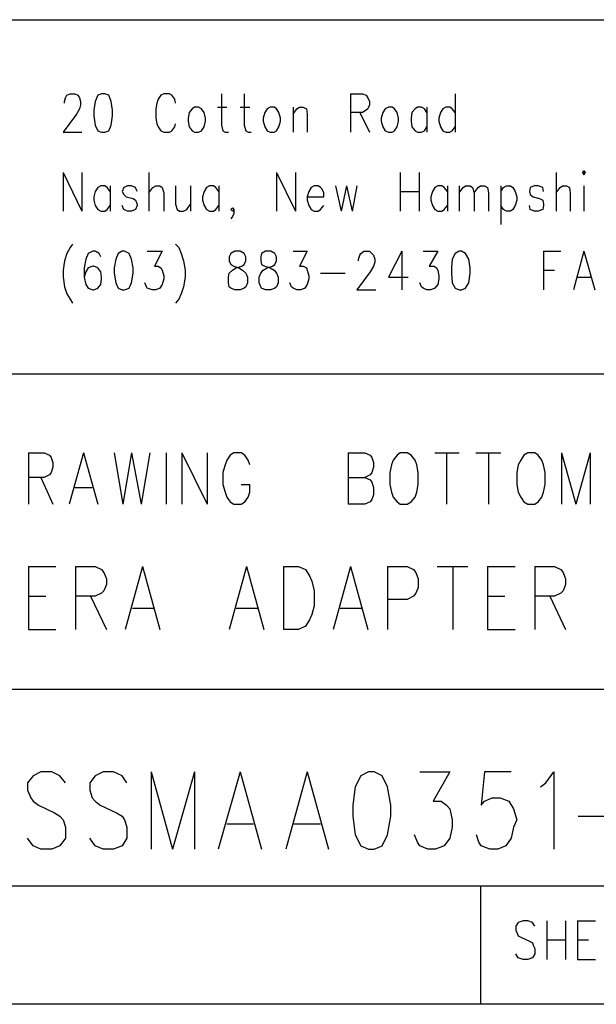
# Model space of a CAD drawing. Extents: x 12 to 27.9, y 10.8 to 21.2.
# Tile 6 of 8: x 26.5 to 27.2, y 10.8 to 12. Entities that reach past the tile are written whole.
import ezdxf

# ---------------------------------------------------------------- set-up
doc = ezdxf.new("R2010")
doc.units = 0
doc.layers.add('ASSYDWGBOT_pho', color=1, linetype='CONTINUOUS')

msp = doc.modelspace()

# ---------------------------------------------------------------- linework, layer by layer
at = {"layer": 'ASSYDWGBOT_pho'}
for points in [[(23.23, 12.049), (27.934, 12.049)], [(26.557, 11.95), (26.559, 11.953)], [(26.559, 11.953), (26.563, 11.955)], [(26.563, 11.955), (26.569, 11.955)], [(26.569, 11.955), (26.573, 11.953)], [(26.573, 11.953), (26.575, 11.95)], [(26.598, 11.953), (26.595, 11.945)], [(26.603, 11.955), (26.598, 11.953)], [(26.607, 11.955), (26.603, 11.955)], [(26.612, 11.953), (26.607, 11.955)], [(26.615, 11.945), (26.612, 11.953)], [(26.678, 11.953), (26.675, 11.948)], [(26.682, 11.955), (26.678, 11.953)], [(26.689, 11.955), (26.682, 11.955)], [(26.692, 11.953), (26.689, 11.955)], [(26.696, 11.948), (26.692, 11.953)], [(26.755, 11.955), (26.755, 11.915)], [(26.784, 11.955), (26.784, 11.915)], [(26.919, 11.955), (26.919, 11.906)], [(26.919, 11.955), (26.934, 11.955)], [(26.934, 11.955), (26.939, 11.953)], [(26.939, 11.953), (26.941, 11.95)], [(27.052, 11.955), (27.052, 11.906)], [(26.556, 11.945), (26.557, 11.95)], [(26.556, 11.943), (26.556, 11.945)], [(26.575, 11.95), (26.576, 11.945)], [(26.576, 11.941), (26.575, 11.936)], [(26.576, 11.945), (26.576, 11.941)], [(26.595, 11.945), (26.593, 11.934)], [(26.617, 11.934), (26.615, 11.945)], [(26.673, 11.943), (26.672, 11.936)], [(26.675, 11.948), (26.673, 11.943)], [(26.697, 11.943), (26.696, 11.948)], [(26.721, 11.938), (26.718, 11.936)], [(26.726, 11.938), (26.721, 11.938)], [(26.73, 11.936), (26.726, 11.938)], [(26.75, 11.938), (26.762, 11.938)], [(26.779, 11.938), (26.791, 11.938)], [(26.817, 11.938), (26.813, 11.936)], [(26.822, 11.938), (26.817, 11.938)], [(26.825, 11.936), (26.822, 11.938)], [(26.846, 11.938), (26.846, 11.906)], [(26.851, 11.936), (26.854, 11.938)], [(26.854, 11.938), (26.859, 11.938)], [(26.859, 11.938), (26.863, 11.936)], [(26.941, 11.95), (26.943, 11.945)], [(26.943, 11.941), (26.941, 11.936)], [(26.943, 11.945), (26.943, 11.941)], [(26.967, 11.938), (26.963, 11.936)], [(26.972, 11.938), (26.967, 11.938)], [(26.975, 11.936), (26.972, 11.938)], [(27.004, 11.938), (27.001, 11.936)], [(27.009, 11.938), (27.004, 11.938)], [(27.013, 11.936), (27.009, 11.938)], [(27.016, 11.938), (27.016, 11.906)], [(27.04, 11.938), (27.036, 11.936)], [(27.045, 11.938), (27.04, 11.938)], [(27.048, 11.936), (27.045, 11.938)], [(26.571, 11.929), (26.554, 11.906)], [(26.575, 11.936), (26.571, 11.929)], [(26.593, 11.934), (26.593, 11.927)], [(26.593, 11.927), (26.595, 11.915)], [(26.615, 11.915), (26.617, 11.927)], [(26.617, 11.927), (26.617, 11.934)], [(26.672, 11.936), (26.672, 11.924)], [(26.714, 11.931), (26.713, 11.924)], [(26.718, 11.936), (26.714, 11.931)], [(26.733, 11.931), (26.73, 11.936)], [(26.735, 11.924), (26.733, 11.931)], [(26.81, 11.931), (26.808, 11.924)], [(26.813, 11.936), (26.81, 11.931)], [(26.828, 11.931), (26.825, 11.936)], [(26.83, 11.924), (26.828, 11.931)], [(26.846, 11.929), (26.851, 11.936)], [(26.863, 11.936), (26.864, 11.929)], [(26.864, 11.929), (26.864, 11.906)], [(26.934, 11.931), (26.919, 11.931)], [(26.931, 11.931), (26.943, 11.906)], [(26.939, 11.934), (26.934, 11.931)], [(26.941, 11.936), (26.939, 11.934)], [(26.96, 11.931), (26.958, 11.924)], [(26.963, 11.936), (26.96, 11.931)], [(26.978, 11.931), (26.975, 11.936)], [(26.98, 11.924), (26.978, 11.931)], [(26.997, 11.931), (26.996, 11.924)], [(27.001, 11.936), (26.997, 11.931)], [(27.016, 11.931), (27.013, 11.936)], [(27.033, 11.931), (27.031, 11.924)], [(27.036, 11.936), (27.033, 11.931)], [(27.052, 11.931), (27.048, 11.936)], [(26.595, 11.915), (26.598, 11.908)], [(26.612, 11.908), (26.615, 11.915)], [(26.672, 11.924), (26.673, 11.917)], [(26.673, 11.917), (26.675, 11.913)], [(26.675, 11.913), (26.678, 11.908)], [(26.692, 11.908), (26.696, 11.913)], [(26.696, 11.913), (26.697, 11.917)], [(26.713, 11.924), (26.713, 11.92)], [(26.713, 11.92), (26.714, 11.913)], [(26.714, 11.913), (26.718, 11.908)], [(26.73, 11.908), (26.733, 11.913)], [(26.733, 11.913), (26.735, 11.92)], [(26.735, 11.92), (26.735, 11.924)], [(26.755, 11.915), (26.757, 11.908)], [(26.784, 11.915), (26.786, 11.908)], [(26.808, 11.924), (26.808, 11.92)], [(26.808, 11.92), (26.81, 11.913)], [(26.81, 11.913), (26.813, 11.908)], [(26.825, 11.908), (26.828, 11.913)], [(26.828, 11.913), (26.83, 11.92)], [(26.83, 11.92), (26.83, 11.924)], [(26.958, 11.924), (26.958, 11.92)], [(26.958, 11.92), (26.96, 11.913)], [(26.96, 11.913), (26.963, 11.908)], [(26.975, 11.908), (26.978, 11.913)], [(26.978, 11.913), (26.98, 11.92)], [(26.98, 11.92), (26.98, 11.924)], [(26.996, 11.924), (26.996, 11.92)], [(26.996, 11.92), (26.997, 11.913)], [(26.997, 11.913), (27.001, 11.908)], [(27.013, 11.908), (27.016, 11.913)], [(27.031, 11.924), (27.031, 11.92)], [(27.031, 11.92), (27.033, 11.913)], [(27.033, 11.913), (27.036, 11.908)], [(27.048, 11.908), (27.052, 11.913)], [(26.554, 11.906), (26.578, 11.906)], [(26.598, 11.908), (26.603, 11.906)], [(26.603, 11.906), (26.607, 11.906)], [(26.607, 11.906), (26.612, 11.908)], [(26.678, 11.908), (26.682, 11.906)], [(26.682, 11.906), (26.689, 11.906)], [(26.689, 11.906), (26.692, 11.908)], [(26.718, 11.908), (26.721, 11.906)], [(26.721, 11.906), (26.726, 11.906)], [(26.726, 11.906), (26.73, 11.908)], [(26.757, 11.908), (26.76, 11.906)], [(26.76, 11.906), (26.764, 11.906)], [(26.786, 11.908), (26.789, 11.906)], [(26.789, 11.906), (26.793, 11.906)], [(26.813, 11.908), (26.817, 11.906)], [(26.817, 11.906), (26.822, 11.906)], [(26.822, 11.906), (26.825, 11.908)], [(26.963, 11.908), (26.967, 11.906)], [(26.967, 11.906), (26.972, 11.906)], [(26.972, 11.906), (26.975, 11.908)], [(27.001, 11.908), (27.004, 11.906)], [(27.004, 11.906), (27.009, 11.906)], [(27.009, 11.906), (27.013, 11.908)], [(27.036, 11.908), (27.04, 11.906)], [(27.04, 11.906), (27.045, 11.906)], [(27.045, 11.906), (27.048, 11.908)], [(26.554, 11.855), (26.554, 11.806)], [(26.554, 11.855), (26.578, 11.806)], [(26.578, 11.855), (26.578, 11.806)], [(26.663, 11.855), (26.663, 11.806)], [(26.825, 11.855), (26.825, 11.806)], [(26.825, 11.855), (26.849, 11.806)], [(26.849, 11.855), (26.849, 11.806)], [(26.982, 11.855), (26.982, 11.806)], [(27.006, 11.855), (27.006, 11.806)], [(27.18, 11.855), (27.18, 11.806)], [(26.602, 11.838), (26.598, 11.836)], [(26.607, 11.838), (26.602, 11.838)], [(26.61, 11.836), (26.607, 11.838)], [(26.614, 11.838), (26.614, 11.806)], [(26.636, 11.838), (26.631, 11.836)], [(26.641, 11.838), (26.636, 11.838)], [(26.646, 11.836), (26.641, 11.838)], [(26.668, 11.836), (26.672, 11.838)], [(26.672, 11.838), (26.677, 11.838)], [(26.677, 11.838), (26.68, 11.836)], [(26.697, 11.838), (26.697, 11.815)], [(26.716, 11.838), (26.716, 11.806)], [(26.74, 11.838), (26.736, 11.836)], [(26.745, 11.838), (26.74, 11.838)], [(26.748, 11.836), (26.745, 11.838)], [(26.752, 11.838), (26.752, 11.806)], [(26.873, 11.838), (26.869, 11.836)], [(26.878, 11.838), (26.873, 11.838)], [(26.881, 11.836), (26.878, 11.838)], [(26.9, 11.838), (26.907, 11.806)], [(26.914, 11.838), (26.907, 11.806)], [(26.914, 11.838), (26.921, 11.806)], [(26.927, 11.838), (26.921, 11.806)], [(27.03, 11.838), (27.026, 11.836)], [(27.035, 11.838), (27.03, 11.838)], [(27.038, 11.836), (27.035, 11.838)], [(27.042, 11.838), (27.042, 11.806)], [(27.057, 11.838), (27.057, 11.806)], [(27.062, 11.836), (27.065, 11.838)], [(27.065, 11.838), (27.071, 11.838)], [(27.071, 11.838), (27.074, 11.836)], [(27.081, 11.836), (27.084, 11.838)], [(27.084, 11.838), (27.089, 11.838)], [(27.089, 11.838), (27.093, 11.836)], [(27.11, 11.838), (27.11, 11.789)], [(27.113, 11.836), (27.117, 11.838)], [(27.117, 11.838), (27.122, 11.838)], [(27.122, 11.838), (27.125, 11.836)], [(27.152, 11.838), (27.147, 11.836)], [(27.157, 11.838), (27.152, 11.838)], [(27.163, 11.836), (27.157, 11.838)], [(27.185, 11.836), (27.188, 11.838)], [(27.188, 11.838), (27.193, 11.838)], [(27.193, 11.838), (27.197, 11.836)], [(27.215, 11.838), (27.215, 11.806)], [(26.595, 11.831), (26.593, 11.824)], [(26.598, 11.836), (26.595, 11.831)], [(26.614, 11.831), (26.61, 11.836)], [(26.631, 11.836), (26.629, 11.831)], [(26.629, 11.831), (26.631, 11.827)], [(26.631, 11.827), (26.634, 11.824)], [(26.648, 11.831), (26.646, 11.836)], [(26.663, 11.829), (26.668, 11.836)], [(26.68, 11.836), (26.682, 11.829)], [(26.682, 11.829), (26.682, 11.806)], [(26.733, 11.831), (26.731, 11.824)], [(26.736, 11.836), (26.733, 11.831)], [(26.752, 11.831), (26.748, 11.836)], [(26.866, 11.831), (26.864, 11.824)], [(26.869, 11.836), (26.866, 11.831)], [(26.883, 11.834), (26.881, 11.836)], [(26.885, 11.829), (26.883, 11.834)], [(26.885, 11.824), (26.885, 11.829)], [(26.982, 11.831), (27.006, 11.831)], [(27.023, 11.831), (27.021, 11.824)], [(27.026, 11.836), (27.023, 11.831)], [(27.042, 11.831), (27.038, 11.836)], [(27.057, 11.829), (27.062, 11.836)], [(27.074, 11.836), (27.076, 11.829)], [(27.076, 11.829), (27.081, 11.836)], [(27.076, 11.829), (27.076, 11.806)], [(27.093, 11.836), (27.094, 11.829)], [(27.094, 11.829), (27.094, 11.806)], [(27.11, 11.831), (27.113, 11.836)], [(27.125, 11.836), (27.128, 11.831)], [(27.128, 11.831), (27.13, 11.824)], [(27.147, 11.836), (27.146, 11.831)], [(27.146, 11.831), (27.147, 11.827)], [(27.147, 11.827), (27.151, 11.824)], [(27.164, 11.831), (27.163, 11.836)], [(27.18, 11.829), (27.185, 11.836)], [(27.197, 11.836), (27.198, 11.829)], [(27.198, 11.829), (27.198, 11.806)], [(26.593, 11.824), (26.593, 11.82)], [(26.593, 11.82), (26.595, 11.813)], [(26.595, 11.813), (26.598, 11.808)], [(26.61, 11.808), (26.614, 11.813)], [(26.631, 11.808), (26.629, 11.813)], [(26.634, 11.824), (26.643, 11.822)], [(26.643, 11.822), (26.646, 11.82)], [(26.646, 11.82), (26.648, 11.815)], [(26.648, 11.813), (26.646, 11.808)], [(26.648, 11.815), (26.648, 11.813)], [(26.697, 11.815), (26.699, 11.808)], [(26.711, 11.808), (26.716, 11.815)], [(26.731, 11.824), (26.731, 11.82)], [(26.731, 11.82), (26.733, 11.813)], [(26.733, 11.813), (26.736, 11.808)], [(26.748, 11.808), (26.752, 11.813)], [(26.864, 11.824), (26.885, 11.824)], [(26.864, 11.824), (26.864, 11.82)], [(26.864, 11.82), (26.866, 11.813)], [(26.866, 11.813), (26.869, 11.808)], [(26.881, 11.808), (26.885, 11.813)], [(27.021, 11.824), (27.021, 11.82)], [(27.021, 11.82), (27.023, 11.813)], [(27.023, 11.813), (27.026, 11.808)], [(27.038, 11.808), (27.042, 11.813)], [(27.113, 11.808), (27.11, 11.813)], [(27.128, 11.813), (27.125, 11.808)], [(27.13, 11.82), (27.128, 11.813)], [(27.13, 11.824), (27.13, 11.82)], [(27.147, 11.808), (27.146, 11.813)], [(27.151, 11.824), (27.159, 11.822)], [(27.159, 11.822), (27.163, 11.82)], [(27.163, 11.82), (27.164, 11.815)], [(27.164, 11.813), (27.163, 11.808)], [(27.164, 11.815), (27.164, 11.813)], [(26.598, 11.808), (26.602, 11.806)], [(26.602, 11.806), (26.607, 11.806)], [(26.607, 11.806), (26.61, 11.808)], [(26.636, 11.806), (26.631, 11.808)], [(26.641, 11.806), (26.636, 11.806)], [(26.646, 11.808), (26.641, 11.806)], [(26.699, 11.808), (26.702, 11.806)], [(26.702, 11.806), (26.707, 11.806)], [(26.707, 11.806), (26.711, 11.808)], [(26.736, 11.808), (26.74, 11.806)], [(26.74, 11.806), (26.745, 11.806)], [(26.745, 11.806), (26.748, 11.808)], [(26.767, 11.808), (26.769, 11.81)], [(26.769, 11.806), (26.767, 11.808)], [(26.769, 11.81), (26.771, 11.808)], [(26.771, 11.808), (26.769, 11.806)], [(26.771, 11.803), (26.769, 11.799)], [(26.771, 11.808), (26.771, 11.803)], [(26.869, 11.808), (26.873, 11.806)], [(26.873, 11.806), (26.878, 11.806)], [(26.878, 11.806), (26.881, 11.808)], [(27.026, 11.808), (27.03, 11.806)], [(27.03, 11.806), (27.035, 11.806)], [(27.035, 11.806), (27.038, 11.808)], [(27.117, 11.806), (27.113, 11.808)], [(27.122, 11.806), (27.117, 11.806)], [(27.125, 11.808), (27.122, 11.806)], [(27.152, 11.806), (27.147, 11.808)], [(27.157, 11.806), (27.152, 11.806)], [(27.163, 11.808), (27.157, 11.806)], [(26.769, 11.799), (26.767, 11.796)], [(26.566, 11.764), (26.563, 11.76)], [(26.697, 11.764), (26.701, 11.76)], [(26.559, 11.752), (26.556, 11.743)], [(26.563, 11.76), (26.559, 11.752)], [(26.586, 11.752), (26.583, 11.745)], [(26.592, 11.755), (26.586, 11.752)], [(26.595, 11.755), (26.592, 11.755)], [(26.6, 11.752), (26.595, 11.755)], [(26.602, 11.748), (26.6, 11.752)], [(26.624, 11.752), (26.621, 11.745)], [(26.629, 11.755), (26.624, 11.752)], [(26.632, 11.755), (26.629, 11.755)], [(26.638, 11.752), (26.632, 11.755)], [(26.641, 11.745), (26.638, 11.752)], [(26.661, 11.755), (26.68, 11.755)], [(26.68, 11.755), (26.67, 11.736)], [(26.701, 11.76), (26.704, 11.752)], [(26.704, 11.752), (26.707, 11.743)], [(26.767, 11.752), (26.765, 11.748)], [(26.772, 11.755), (26.767, 11.752)], [(26.779, 11.755), (26.772, 11.755)], [(26.784, 11.752), (26.779, 11.755)], [(26.786, 11.748), (26.784, 11.752)], [(26.806, 11.752), (26.805, 11.748)], [(26.811, 11.755), (26.806, 11.752)], [(26.818, 11.755), (26.811, 11.755)], [(26.823, 11.752), (26.818, 11.755)], [(26.825, 11.748), (26.823, 11.752)], [(26.846, 11.755), (26.864, 11.755)], [(26.864, 11.755), (26.854, 11.736)], [(26.929, 11.745), (26.931, 11.75)], [(26.931, 11.75), (26.932, 11.752)], [(26.932, 11.752), (26.936, 11.755)], [(26.936, 11.755), (26.943, 11.755)], [(26.943, 11.755), (26.946, 11.752)], [(26.946, 11.752), (26.948, 11.75)], [(26.948, 11.75), (26.95, 11.745)], [(26.984, 11.755), (26.967, 11.722)], [(26.984, 11.755), (26.984, 11.706)], [(27.011, 11.755), (27.03, 11.755)], [(27.03, 11.755), (27.019, 11.736)], [(27.052, 11.752), (27.048, 11.745)], [(27.057, 11.755), (27.052, 11.752)], [(27.06, 11.755), (27.057, 11.755)], [(27.065, 11.752), (27.06, 11.755)], [(27.069, 11.745), (27.065, 11.752)], [(27.164, 11.755), (27.164, 11.706)], [(27.164, 11.755), (27.186, 11.755)], [(27.215, 11.755), (27.202, 11.706)], [(27.215, 11.755), (27.229, 11.706)], [(26.556, 11.743), (26.554, 11.731)], [(26.583, 11.745), (26.581, 11.734)], [(26.621, 11.745), (26.619, 11.734)], [(26.643, 11.734), (26.641, 11.745)], [(26.707, 11.743), (26.709, 11.731)], [(26.765, 11.748), (26.765, 11.743)], [(26.765, 11.743), (26.767, 11.738)], [(26.767, 11.738), (26.771, 11.736)], [(26.781, 11.736), (26.784, 11.738)], [(26.784, 11.738), (26.786, 11.743)], [(26.786, 11.743), (26.786, 11.748)], [(26.805, 11.748), (26.805, 11.743)], [(26.805, 11.743), (26.806, 11.738)], [(26.806, 11.738), (26.81, 11.736)], [(26.82, 11.736), (26.823, 11.738)], [(26.823, 11.738), (26.825, 11.743)], [(26.825, 11.743), (26.825, 11.748)], [(26.929, 11.743), (26.929, 11.745)], [(26.95, 11.741), (26.948, 11.736)], [(26.95, 11.745), (26.95, 11.741)], [(27.048, 11.745), (27.047, 11.734)], [(27.071, 11.734), (27.069, 11.745)], [(26.554, 11.731), (26.554, 11.722)], [(26.581, 11.734), (26.581, 11.722)], [(26.583, 11.729), (26.581, 11.722)], [(26.586, 11.734), (26.583, 11.729)], [(26.592, 11.736), (26.586, 11.734)], [(26.593, 11.736), (26.592, 11.736)], [(26.598, 11.734), (26.593, 11.736)], [(26.602, 11.729), (26.598, 11.734)], [(26.603, 11.722), (26.602, 11.729)], [(26.619, 11.734), (26.619, 11.727)], [(26.619, 11.727), (26.621, 11.715)], [(26.641, 11.715), (26.643, 11.727)], [(26.643, 11.727), (26.643, 11.734)], [(26.67, 11.736), (26.675, 11.736)], [(26.675, 11.736), (26.678, 11.734)], [(26.678, 11.734), (26.68, 11.731)], [(26.68, 11.731), (26.682, 11.724)], [(26.709, 11.731), (26.709, 11.722)], [(26.764, 11.722), (26.765, 11.727)], [(26.765, 11.727), (26.769, 11.731)], [(26.769, 11.731), (26.774, 11.734)], [(26.771, 11.736), (26.777, 11.734)], [(26.774, 11.734), (26.781, 11.736)], [(26.777, 11.734), (26.782, 11.731)], [(26.782, 11.731), (26.786, 11.727)], [(26.786, 11.727), (26.788, 11.722)], [(26.803, 11.722), (26.805, 11.727)], [(26.805, 11.727), (26.808, 11.731)], [(26.808, 11.731), (26.813, 11.734)], [(26.81, 11.736), (26.817, 11.734)], [(26.813, 11.734), (26.82, 11.736)], [(26.817, 11.734), (26.822, 11.731)], [(26.822, 11.731), (26.825, 11.727)], [(26.825, 11.727), (26.827, 11.722)], [(26.854, 11.736), (26.859, 11.736)], [(26.859, 11.736), (26.863, 11.734)], [(26.863, 11.734), (26.864, 11.731)], [(26.864, 11.731), (26.866, 11.724)], [(26.881, 11.727), (26.912, 11.727)], [(26.944, 11.729), (26.927, 11.706)], [(26.948, 11.736), (26.944, 11.729)], [(27.019, 11.736), (27.025, 11.736)], [(27.025, 11.736), (27.028, 11.734)], [(27.028, 11.734), (27.03, 11.731)], [(27.03, 11.731), (27.031, 11.724)], [(27.047, 11.734), (27.047, 11.727)], [(27.047, 11.727), (27.048, 11.715)], [(27.069, 11.715), (27.071, 11.727)], [(27.071, 11.727), (27.071, 11.734)], [(27.164, 11.731), (27.178, 11.731)], [(26.554, 11.722), (26.556, 11.71)], [(26.581, 11.722), (26.583, 11.713)], [(26.583, 11.713), (26.586, 11.708)], [(26.598, 11.708), (26.602, 11.713)], [(26.602, 11.713), (26.603, 11.72)], [(26.603, 11.72), (26.603, 11.722)], [(26.621, 11.715), (26.624, 11.708)], [(26.638, 11.708), (26.641, 11.715)], [(26.66, 11.71), (26.658, 11.715)], [(26.68, 11.713), (26.677, 11.708)], [(26.682, 11.72), (26.68, 11.713)], [(26.682, 11.724), (26.682, 11.72)], [(26.709, 11.722), (26.707, 11.71)], [(26.764, 11.715), (26.764, 11.722)], [(26.765, 11.71), (26.764, 11.715)], [(26.788, 11.715), (26.786, 11.71)], [(26.788, 11.722), (26.788, 11.715)], [(26.803, 11.715), (26.803, 11.722)], [(26.805, 11.71), (26.803, 11.715)], [(26.827, 11.715), (26.825, 11.71)], [(26.827, 11.722), (26.827, 11.715)], [(26.844, 11.71), (26.842, 11.715)], [(26.864, 11.713), (26.861, 11.708)], [(26.866, 11.72), (26.864, 11.713)], [(26.866, 11.724), (26.866, 11.72)], [(26.967, 11.722), (26.992, 11.722)], [(27.009, 11.71), (27.007, 11.715)], [(27.03, 11.713), (27.026, 11.708)], [(27.031, 11.72), (27.03, 11.713)], [(27.031, 11.724), (27.031, 11.72)], [(27.048, 11.715), (27.052, 11.708)], [(27.065, 11.708), (27.069, 11.715)], [(27.207, 11.722), (27.224, 11.722)], [(26.556, 11.71), (26.559, 11.701)], [(26.559, 11.701), (26.563, 11.694)], [(26.586, 11.708), (26.592, 11.706)], [(26.592, 11.706), (26.593, 11.706)], [(26.593, 11.706), (26.598, 11.708)], [(26.624, 11.708), (26.629, 11.706)], [(26.629, 11.706), (26.632, 11.706)], [(26.632, 11.706), (26.638, 11.708)], [(26.661, 11.708), (26.66, 11.71)], [(26.667, 11.706), (26.661, 11.708)], [(26.672, 11.706), (26.667, 11.706)], [(26.677, 11.708), (26.672, 11.706)], [(26.704, 11.701), (26.701, 11.694)], [(26.707, 11.71), (26.704, 11.701)], [(26.767, 11.708), (26.765, 11.71)], [(26.772, 11.706), (26.767, 11.708)], [(26.779, 11.706), (26.772, 11.706)], [(26.784, 11.708), (26.779, 11.706)], [(26.786, 11.71), (26.784, 11.708)], [(26.806, 11.708), (26.805, 11.71)], [(26.811, 11.706), (26.806, 11.708)], [(26.818, 11.706), (26.811, 11.706)], [(26.823, 11.708), (26.818, 11.706)], [(26.825, 11.71), (26.823, 11.708)], [(26.846, 11.708), (26.844, 11.71)], [(26.851, 11.706), (26.846, 11.708)], [(26.856, 11.706), (26.851, 11.706)], [(26.861, 11.708), (26.856, 11.706)], [(26.927, 11.706), (26.951, 11.706)], [(27.011, 11.708), (27.009, 11.71)], [(27.016, 11.706), (27.011, 11.708)], [(27.021, 11.706), (27.016, 11.706)], [(27.026, 11.708), (27.021, 11.706)], [(27.052, 11.708), (27.057, 11.706)], [(27.057, 11.706), (27.06, 11.706)], [(27.06, 11.706), (27.065, 11.708)], [(26.563, 11.694), (26.566, 11.689)], [(26.701, 11.694), (26.697, 11.689)], [(27.93, 11.599), (25.434, 11.599)], [(26.51, 11.499), (26.51, 11.434)], [(26.51, 11.499), (26.53, 11.499)], [(26.53, 11.499), (26.537, 11.496)], [(26.537, 11.496), (26.539, 11.493)], [(26.539, 11.493), (26.541, 11.487)], [(26.58, 11.499), (26.562, 11.434)], [(26.58, 11.499), (26.598, 11.434)], [(26.619, 11.499), (26.63, 11.434)], [(26.641, 11.499), (26.63, 11.434)], [(26.641, 11.499), (26.653, 11.434)], [(26.664, 11.499), (26.653, 11.434)], [(26.685, 11.499), (26.685, 11.434)], [(26.705, 11.499), (26.705, 11.434)], [(26.705, 11.499), (26.737, 11.434)], [(26.737, 11.499), (26.737, 11.434)], [(26.762, 11.49), (26.76, 11.484)], [(26.766, 11.496), (26.762, 11.49)], [(26.771, 11.499), (26.766, 11.496)], [(26.78, 11.499), (26.771, 11.499)], [(26.785, 11.496), (26.78, 11.499)], [(26.789, 11.49), (26.785, 11.496)], [(26.791, 11.484), (26.789, 11.49)], [(26.916, 11.499), (26.916, 11.434)], [(26.916, 11.499), (26.937, 11.499)], [(26.937, 11.499), (26.944, 11.496)], [(26.944, 11.496), (26.946, 11.493)], [(26.946, 11.493), (26.948, 11.487)], [(26.973, 11.49), (26.971, 11.484)], [(26.978, 11.496), (26.973, 11.49)], [(26.982, 11.499), (26.978, 11.496)], [(26.991, 11.499), (26.982, 11.499)], [(26.996, 11.496), (26.991, 11.499)], [(27.001, 11.49), (26.996, 11.496)], [(27.003, 11.484), (27.001, 11.49)], [(27.026, 11.499), (27.057, 11.499)], [(27.041, 11.499), (27.041, 11.434)], [(27.078, 11.499), (27.11, 11.499)], [(27.094, 11.499), (27.094, 11.434)], [(27.135, 11.49), (27.132, 11.484)], [(27.139, 11.496), (27.135, 11.49)], [(27.144, 11.499), (27.139, 11.496)], [(27.153, 11.499), (27.144, 11.499)], [(27.157, 11.496), (27.153, 11.499)], [(27.162, 11.49), (27.157, 11.496)], [(27.164, 11.484), (27.162, 11.49)], [(27.187, 11.499), (27.187, 11.434)], [(27.187, 11.499), (27.205, 11.434)], [(27.223, 11.499), (27.205, 11.434)], [(27.223, 11.499), (27.223, 11.434)], [(26.541, 11.481), (26.539, 11.474)], [(26.541, 11.487), (26.541, 11.481)], [(26.76, 11.484), (26.757, 11.474)], [(26.948, 11.481), (26.946, 11.474)], [(26.948, 11.487), (26.948, 11.481)], [(26.971, 11.484), (26.969, 11.474)], [(27.005, 11.474), (27.003, 11.484)], [(27.132, 11.484), (27.13, 11.474)], [(27.166, 11.474), (27.164, 11.484)], [(26.53, 11.468), (26.51, 11.468)], [(26.526, 11.468), (26.541, 11.434)], [(26.537, 11.471), (26.53, 11.468)], [(26.539, 11.474), (26.537, 11.471)], [(26.757, 11.474), (26.757, 11.459)], [(26.916, 11.468), (26.937, 11.468)], [(26.944, 11.471), (26.937, 11.468)], [(26.937, 11.468), (26.944, 11.465)], [(26.946, 11.474), (26.944, 11.471)], [(26.944, 11.465), (26.946, 11.462)], [(26.969, 11.474), (26.969, 11.459)], [(27.005, 11.459), (27.005, 11.474)], [(27.13, 11.474), (27.13, 11.459)], [(27.166, 11.459), (27.166, 11.474)], [(26.569, 11.455), (26.591, 11.455)], [(26.757, 11.459), (26.76, 11.449)], [(26.78, 11.459), (26.791, 11.459)], [(26.791, 11.449), (26.791, 11.459)], [(26.946, 11.462), (26.948, 11.455)], [(26.948, 11.455), (26.948, 11.446)], [(26.969, 11.459), (26.971, 11.449)], [(27.003, 11.449), (27.005, 11.459)], [(27.13, 11.459), (27.132, 11.449)], [(27.164, 11.449), (27.166, 11.459)], [(26.76, 11.449), (26.762, 11.443)], [(26.762, 11.443), (26.766, 11.437)], [(26.785, 11.437), (26.789, 11.443)], [(26.789, 11.443), (26.791, 11.449)], [(26.946, 11.44), (26.944, 11.437)], [(26.948, 11.446), (26.946, 11.44)], [(26.971, 11.449), (26.973, 11.443)], [(26.973, 11.443), (26.978, 11.437)], [(26.996, 11.437), (27.001, 11.443)], [(27.001, 11.443), (27.003, 11.449)], [(27.132, 11.449), (27.135, 11.443)], [(27.135, 11.443), (27.139, 11.437)], [(27.157, 11.437), (27.162, 11.443)], [(27.162, 11.443), (27.164, 11.449)], [(26.766, 11.437), (26.771, 11.434)], [(26.771, 11.434), (26.78, 11.434)], [(26.78, 11.434), (26.785, 11.437)], [(26.937, 11.434), (26.916, 11.434)], [(26.944, 11.437), (26.937, 11.434)], [(26.978, 11.437), (26.982, 11.434)], [(26.982, 11.434), (26.991, 11.434)], [(26.991, 11.434), (26.996, 11.437)], [(27.139, 11.437), (27.144, 11.434)], [(27.144, 11.434), (27.153, 11.434)], [(27.153, 11.434), (27.157, 11.437)], [(26.51, 11.355), (26.51, 11.275)], [(26.51, 11.355), (26.545, 11.355)], [(26.57, 11.355), (26.57, 11.275)], [(26.57, 11.355), (26.595, 11.355)], [(26.595, 11.355), (26.603, 11.351)], [(26.603, 11.351), (26.606, 11.347)], [(26.655, 11.355), (26.633, 11.275)], [(26.655, 11.355), (26.677, 11.275)], [(26.787, 11.355), (26.765, 11.275)], [(26.787, 11.355), (26.809, 11.275)], [(26.834, 11.355), (26.834, 11.275)], [(26.834, 11.355), (26.853, 11.355)], [(26.853, 11.355), (26.862, 11.351)], [(26.862, 11.351), (26.867, 11.343)], [(26.919, 11.355), (26.897, 11.275)], [(26.919, 11.355), (26.941, 11.275)], [(26.966, 11.355), (26.966, 11.275)], [(26.966, 11.355), (26.991, 11.355)], [(26.991, 11.355), (26.999, 11.351)], [(26.999, 11.351), (27.002, 11.347)], [(27.029, 11.355), (27.068, 11.355)], [(27.049, 11.355), (27.049, 11.275)], [(27.093, 11.355), (27.093, 11.275)], [(27.093, 11.355), (27.128, 11.355)], [(27.153, 11.355), (27.153, 11.275)], [(27.153, 11.355), (27.178, 11.355)], [(27.178, 11.355), (27.186, 11.351)], [(27.186, 11.351), (27.189, 11.347)], [(26.606, 11.347), (26.609, 11.339)], [(26.609, 11.339), (26.609, 11.332)], [(26.867, 11.343), (26.87, 11.336)], [(27.002, 11.347), (27.005, 11.339)], [(27.005, 11.339), (27.005, 11.328)], [(27.189, 11.347), (27.192, 11.339)], [(27.192, 11.339), (27.192, 11.332)], [(26.609, 11.332), (26.606, 11.324)], [(26.87, 11.336), (26.873, 11.324)], [(27.005, 11.328), (27.002, 11.321)], [(27.192, 11.332), (27.189, 11.324)], [(26.51, 11.317), (26.532, 11.317)], [(26.595, 11.317), (26.57, 11.317)], [(26.589, 11.317), (26.609, 11.275)], [(26.603, 11.321), (26.595, 11.317)], [(26.606, 11.324), (26.603, 11.321)], [(26.873, 11.324), (26.873, 11.305)], [(26.991, 11.313), (26.966, 11.313)], [(26.999, 11.317), (26.991, 11.313)], [(27.002, 11.321), (26.999, 11.317)], [(27.093, 11.317), (27.115, 11.317)], [(27.178, 11.317), (27.153, 11.317)], [(27.172, 11.317), (27.192, 11.275)], [(27.186, 11.321), (27.178, 11.317)], [(27.189, 11.324), (27.186, 11.321)], [(26.642, 11.302), (26.669, 11.302)], [(26.774, 11.302), (26.801, 11.302)], [(26.873, 11.305), (26.87, 11.294)], [(26.906, 11.302), (26.933, 11.302)], [(26.87, 11.294), (26.867, 11.287)], [(26.51, 11.275), (26.545, 11.275)], [(26.853, 11.275), (26.834, 11.275)], [(26.862, 11.279), (26.853, 11.275)], [(26.867, 11.287), (26.862, 11.279)], [(27.093, 11.275), (27.128, 11.275)], [(25.434, 11.199), (27.934, 11.199)], [(26.516, 11.089), (26.509, 11.08)], [(26.526, 11.094), (26.516, 11.089)], [(26.54, 11.094), (26.526, 11.094)], [(26.55, 11.089), (26.54, 11.094)], [(26.557, 11.08), (26.55, 11.089)], [(26.595, 11.089), (26.588, 11.08)], [(26.605, 11.094), (26.595, 11.089)], [(26.618, 11.094), (26.605, 11.094)], [(26.629, 11.089), (26.618, 11.094)], [(26.635, 11.08), (26.629, 11.089)], [(26.666, 11.094), (26.666, 10.996)], [(26.666, 11.094), (26.693, 10.996)], [(26.721, 11.094), (26.693, 10.996)], [(26.721, 11.094), (26.721, 10.996)], [(26.779, 11.094), (26.751, 10.996)], [(26.779, 11.094), (26.806, 10.996)], [(26.864, 11.094), (26.837, 10.996)], [(26.864, 11.094), (26.891, 10.996)], [(26.932, 11.089), (26.925, 11.075)], [(26.942, 11.094), (26.932, 11.089)], [(26.949, 11.094), (26.942, 11.094)], [(26.959, 11.089), (26.949, 11.094)], [(26.966, 11.075), (26.959, 11.089)], [(27.007, 11.094), (27.045, 11.094)], [(27.045, 11.094), (27.024, 11.057)], [(27.089, 11.094), (27.085, 11.052)], [(27.123, 11.094), (27.089, 11.094)], [(27.167, 11.08), (27.177, 11.094)], [(27.177, 11.094), (27.177, 10.996)], [(26.509, 11.08), (26.509, 11.071)], [(26.588, 11.08), (26.588, 11.071)], [(27.16, 11.075), (27.167, 11.08)], [(26.509, 11.071), (26.513, 11.061)], [(26.588, 11.071), (26.591, 11.061)], [(26.925, 11.075), (26.922, 11.052)], [(26.97, 11.052), (26.966, 11.075)], [(26.513, 11.061), (26.516, 11.057)], [(26.516, 11.057), (26.523, 11.052)], [(26.523, 11.052), (26.543, 11.042)], [(26.591, 11.061), (26.595, 11.057)], [(26.595, 11.057), (26.601, 11.052)], [(26.601, 11.052), (26.622, 11.042)], [(26.922, 11.052), (26.922, 11.038)], [(26.97, 11.038), (26.97, 11.052)], [(27.024, 11.057), (27.034, 11.057)], [(27.034, 11.057), (27.041, 11.052)], [(27.041, 11.052), (27.045, 11.047)], [(27.085, 11.052), (27.089, 11.057)], [(27.089, 11.057), (27.099, 11.061)], [(27.099, 11.061), (27.109, 11.061)], [(27.109, 11.061), (27.12, 11.057)], [(27.12, 11.057), (27.126, 11.047)], [(26.543, 11.042), (26.55, 11.038)], [(26.55, 11.038), (26.554, 11.033)], [(26.622, 11.042), (26.629, 11.038)], [(26.629, 11.038), (26.632, 11.033)], [(26.922, 11.038), (26.925, 11.014)], [(26.966, 11.014), (26.97, 11.038)], [(27.045, 11.047), (27.048, 11.033)], [(27.126, 11.047), (27.13, 11.033)], [(27.208, 11.038), (27.27, 11.038)], [(26.554, 11.033), (26.557, 11.024)], [(26.632, 11.033), (26.635, 11.024)], [(26.762, 11.028), (26.796, 11.028)], [(26.847, 11.028), (26.881, 11.028)], [(27.048, 11.033), (27.048, 11.024)], [(27.13, 11.033), (27.126, 11.024)], [(26.557, 11.024), (26.557, 11.01)], [(26.635, 11.024), (26.635, 11.01)], [(26.925, 11.014), (26.932, 11)], [(26.959, 11), (26.966, 11.014)], [(27.004, 11.005), (27, 11.014)], [(27.048, 11.024), (27.045, 11.01)], [(27.082, 11.005), (27.079, 11.014)], [(27.126, 11.024), (27.123, 11.01)], [(26.516, 11), (26.509, 11.01)], [(26.526, 10.996), (26.516, 11)], [(26.55, 11), (26.54, 10.996)], [(26.557, 11.01), (26.55, 11)], [(26.595, 11), (26.588, 11.01)], [(26.605, 10.996), (26.595, 11)], [(26.629, 11), (26.618, 10.996)], [(26.635, 11.01), (26.629, 11)], [(26.932, 11), (26.942, 10.996)], [(26.949, 10.996), (26.959, 11)], [(27.007, 11), (27.004, 11.005)], [(27.017, 10.996), (27.007, 11)], [(27.038, 11), (27.027, 10.996)], [(27.045, 11.01), (27.038, 11)], [(27.085, 11), (27.082, 11.005)], [(27.096, 10.996), (27.085, 11)], [(27.116, 11), (27.106, 10.996)], [(27.123, 11.01), (27.116, 11)], [(26.54, 10.996), (26.526, 10.996)], [(26.618, 10.996), (26.605, 10.996)], [(26.942, 10.996), (26.949, 10.996)], [(27.027, 10.996), (27.017, 10.996)], [(27.106, 10.996), (27.096, 10.996)], [(27.934, 10.949), (24.284, 10.949)], [(27.084, 10.949), (27.084, 10.799)], [(27.132, 10.903), (27.129, 10.898)], [(27.138, 10.905), (27.132, 10.903)], [(27.144, 10.905), (27.138, 10.905)], [(27.15, 10.903), (27.144, 10.905)], [(27.153, 10.898), (27.15, 10.903)], [(27.168, 10.905), (27.168, 10.856)], [(27.192, 10.905), (27.192, 10.856)], [(27.207, 10.905), (27.207, 10.856)], [(27.207, 10.905), (27.23, 10.905)], [(27.129, 10.898), (27.129, 10.893)], [(27.129, 10.893), (27.131, 10.888)], [(27.131, 10.888), (27.132, 10.886)], [(27.132, 10.886), (27.136, 10.884)], [(27.136, 10.884), (27.146, 10.879)], [(27.146, 10.879), (27.15, 10.877)], [(27.15, 10.877), (27.151, 10.874)], [(27.168, 10.881), (27.192, 10.881)], [(27.207, 10.881), (27.221, 10.881)], [(27.132, 10.858), (27.129, 10.863)], [(27.153, 10.863), (27.15, 10.858)], [(27.151, 10.874), (27.153, 10.87)], [(27.153, 10.87), (27.153, 10.863)], [(27.138, 10.856), (27.132, 10.858)], [(27.144, 10.856), (27.138, 10.856)], [(27.15, 10.858), (27.144, 10.856)], [(27.207, 10.856), (27.23, 10.856)], [(27.934, 10.799), (12.046, 10.799)], [(27.93, 10.799), (23.23, 10.799)], [(27.084, 10.799), (26.034, 10.799)]]:
    msp.add_lwpolyline(points, dxfattribs=at)
for points in [[(27.215, 11.857), (27.214, 11.855)], [(27.214, 11.855), (27.215, 11.852)], [(27.217, 11.855), (27.215, 11.857)], [(27.215, 11.852), (27.217, 11.855)]]:
    msp.add_lwpolyline(points, close=True, dxfattribs=at)

doc.saveas('drawing.dxf')
